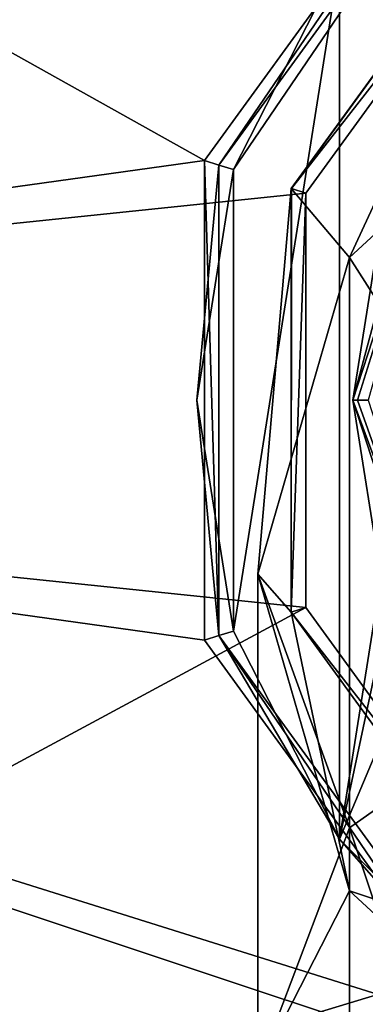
# Model space of a CAD drawing. Header units: millimetres. Extents: x -155 to 35, y -46 to 35.
# Tile 4 of 107: x -132.13 to -127.59, y -7.93 to 5. Entities that reach past the tile are written whole.
import ezdxf

# ---------------------------------------------------------------- set-up
doc = ezdxf.new("R2010")
doc.units = ezdxf.units.MM
doc.header["$LTSCALE"] = 65.185185
for name, color, linetype in [('102', 7, 'CONTINUOUS'), ('109', 7, 'CONTINUOUS'), ('121', 7, 'CONTINUOUS'), ('122', 7, 'CONTINUOUS'), ('43', 7, 'CONTINUOUS'), ('45', 7, 'CONTINUOUS'), ('48', 7, 'CONTINUOUS'), ('81', 7, 'CONTINUOUS'), ('82', 7, 'CONTINUOUS'), ('85', 7, 'CONTINUOUS'), ('86', 7, 'CONTINUOUS'), ('89', 7, 'CONTINUOUS'), ('92', 7, 'CONTINUOUS')]:
    doc.layers.add(name, color=color, linetype=linetype)

msp = doc.modelspace()

# ---------------------------------------------------------------- linework, layer by layer
at = {"layer": '102', "linetype": 'CONTINUOUS'}
for points in [[(-129.701, 3.151, -2), (-125.997, 8.251, -2), (-129.511, 3.09, -2.2), (-129.701, 3.151, -2)], [(-125.997, 8.251, -2), (-125.878, 8.09, -2.2), (-129.511, 3.09, -2.2), (-125.997, 8.251, -2)], [(-129.701, -3.151, -2), (-129.701, 3.151, -2), (-129.511, -3.09, -2.2), (-129.701, -3.151, -2)], [(-129.701, 3.151, -2), (-129.511, 3.09, -2.2), (-129.511, -3.09, -2.2), (-129.701, 3.151, -2)], [(-125.997, -8.251, -2), (-129.701, -3.151, -2), (-129.511, -3.09, -2.2), (-125.997, -8.251, -2)], [(-125.997, -8.251, -2), (-129.511, -3.09, -2.2), (-125.878, -8.09, -2.2), (-125.997, -8.251, -2)]]:
    msp.add_3dface(points, dxfattribs=at)
at = {"layer": '109', "linetype": 'CONTINUOUS'}
for points in [[(-129.511, 3.09, -5.8), (-125.878, 8.09, -5.8), (-129.32, 3.031, -6), (-129.511, 3.09, -5.8)], [(-125.878, 8.09, -5.8), (-127.926, 5.764, -6), (-129.32, 3.031, -6), (-125.878, 8.09, -5.8)], [(-129.511, -3.09, -5.8), (-129.511, 3.09, -5.8), (-129.8, 0, -6), (-129.511, -3.09, -5.8)], [(-129.511, 3.09, -5.8), (-129.32, 3.031, -6), (-129.8, 0, -6), (-129.511, 3.09, -5.8)], [(-129.511, -3.09, -5.8), (-129.8, 0, -6), (-129.32, -3.031, -6), (-129.511, -3.09, -5.8)], [(-129.511, -3.09, -5.8), (-129.32, -3.031, -6), (-127.926, -5.764, -6), (-129.511, -3.09, -5.8)], [(-125.878, -8.09, -5.8), (-129.511, -3.09, -5.8), (-127.926, -5.764, -6), (-125.878, -8.09, -5.8)], [(-125.878, -8.09, -5.8), (-127.926, -5.764, -6), (-125.754, -7.933, -6), (-125.878, -8.09, -5.8)]]:
    msp.add_3dface(points, dxfattribs=at)
at = {"layer": '121', "linetype": 'CONTINUOUS'}
for points in [[(-127.75, 0, -1.95), (-126.27, 4.555, -1.95), (-127.691, 0, -1.809), (-127.75, 0, -1.95)], [(-126.27, 4.555, -1.95), (-127.55, 0, -1.75), (-127.691, 0, -1.809), (-126.27, 4.555, -1.95)]]:
    msp.add_3dface(points, dxfattribs=at)
at = {"layer": '122', "linetype": 'CONTINUOUS'}
for points in [[(-126.27, -4.555, -1.95), (-127.75, 0, -1.95), (-126.112, -4.432, -1.75), (-126.27, -4.555, -1.95)], [(-126.112, -4.432, -1.75), (-127.75, 0, -1.95), (-127.691, 0, -1.809), (-126.112, -4.432, -1.75)], [(-127.55, 0, -1.75), (-126.112, -4.432, -1.75), (-127.691, 0, -1.809), (-127.55, 0, -1.75)]]:
    msp.add_3dface(points, dxfattribs=at)
at = {"layer": '43', "color": 7, "linetype": 'CONTINUOUS', "true_color": 0xe0f2ff}
for points in [[(-125.29, 7.281, 115), (-128.559, 2.782, 0.2), (-128.56, 2.781, 115), (-125.29, 7.281, 115)], [(-125.289, 7.282, 0.2), (-128.559, 2.782, 0.2), (-125.29, 7.281, 115), (-125.289, 7.282, 0.2)], [(-128.559, 2.782, 0.2), (-128.56, -2.781, 0.2), (-128.56, 2.781, 115), (-128.559, 2.782, 0.2)], [(-128.56, 2.781, 115), (-128.56, -2.781, 0.2), (-128.56, -2.781, 115), (-128.56, 2.781, 115)], [(-128.56, -2.781, 0.2), (-125.29, -7.281, 0.2), (-128.56, -2.781, 115), (-128.56, -2.781, 0.2)], [(-128.56, -2.781, 115), (-125.29, -7.281, 0.2), (-125.29, -7.281, 115), (-128.56, -2.781, 115)]]:
    msp.add_3dface(points, dxfattribs=at)
at = {"layer": '45', "color": 7, "linetype": 'CONTINUOUS', "true_color": 0xe0f2ff}
for points in [[(-125.29, 7.281, 115), (-128.56, 2.781, 115), (-127.794, 1.874, 128.203), (-125.29, 7.281, 115)], [(-124.5, 4.917, 129.463), (-125.29, 7.281, 115), (-127.794, 1.874, 128.203), (-124.5, 4.917, 129.463)], [(-124.5, 4.917, 129.463), (-127.794, 1.874, 128.203), (-124.5, -3.286, 141.735), (-124.5, 4.917, 129.463)], [(-128.56, 2.781, 115), (-128.56, -2.781, 115), (-129, -2.284, 126.481), (-128.56, 2.781, 115)], [(-127.794, 1.874, 128.203), (-128.56, 2.781, 115), (-129, -2.284, 126.481), (-127.794, 1.874, 128.203)], [(-127.794, 1.874, 128.203), (-129, -2.284, 126.481), (-127.794, -5.614, 139.405), (-127.794, 1.874, 128.203)], [(-124.5, -3.286, 141.735), (-127.794, 1.874, 128.203), (-127.794, -5.614, 139.405), (-124.5, -3.286, 141.735)], [(-129, -2.284, 126.481), (-128.56, -2.781, 115), (-127.794, -6.441, 124.758), (-129, -2.284, 126.481)], [(-129, -2.284, 126.481), (-127.794, -6.441, 124.758), (-129, -8.795, 136.222), (-129, -2.284, 126.481)], [(-127.794, -5.614, 139.405), (-129, -2.284, 126.481), (-129, -8.795, 136.222), (-127.794, -5.614, 139.405)], [(-128.56, -2.781, 115), (-125.29, -7.281, 115), (-127.794, -6.441, 124.758), (-128.56, -2.781, 115)], [(-124.5, -3.286, 141.735), (-127.794, -5.614, 139.405), (-124.5, -15.564, 149.929), (-124.5, -3.286, 141.735)], [(-127.794, -5.614, 139.405), (-129, -8.795, 136.222), (-127.794, -16.822, 146.884), (-127.794, -5.614, 139.405)], [(-124.5, -15.564, 149.929), (-127.794, -5.614, 139.405), (-127.794, -16.822, 146.884), (-124.5, -15.564, 149.929)], [(-129, -8.795, 136.222), (-127.794, -6.441, 124.758), (-127.794, -11.976, 133.038), (-129, -8.795, 136.222)], [(-127.794, -6.441, 124.758), (-125.29, -7.281, 115), (-124.5, -9.485, 123.498), (-127.794, -6.441, 124.758)], [(-127.794, -6.441, 124.758), (-124.5, -9.485, 123.498), (-127.794, -11.976, 133.038), (-127.794, -6.441, 124.758)]]:
    msp.add_3dface(points, dxfattribs=at)
at = {"layer": '48', "color": 7, "linetype": 'CONTINUOUS', "true_color": 0xe0f2ff}
for points in [[(-128.559, 2.782, 0.2), (-125.289, 7.282, 0.2), (-125.172, 7.119), (-128.559, 2.782, 0.2)], [(-128.369, 2.719), (-128.559, 2.782, 0.2), (-125.172, 7.119), (-128.369, 2.719)], [(-128.56, -2.781, 0.2), (-128.559, 2.782, 0.2), (-128.369, 2.719), (-128.56, -2.781, 0.2)], [(-128.369, -2.719), (-128.56, -2.781, 0.2), (-128.369, 2.719), (-128.369, -2.719)], [(-125.172, -7.119), (-128.56, -2.781, 0.2), (-128.369, -2.719), (-125.172, -7.119)], [(-125.29, -7.281, 0.2), (-128.56, -2.781, 0.2), (-125.172, -7.119), (-125.29, -7.281, 0.2)]]:
    msp.add_3dface(points, dxfattribs=at)
at = {"layer": '81', "linetype": 'CONTINUOUS'}
for points in [[(-154.55, 0), (-120, 8.8), (-151.129, 14.989), (-154.55, 0)], [(-125.172, 7.119), (-120, 8.8), (-154.55, 0), (-125.172, 7.119)], [(-128.369, 2.719), (-125.172, 7.119), (-154.55, 0), (-128.369, 2.719)], [(-128.369, -2.719), (-128.369, 2.719), (-154.55, 0), (-128.369, -2.719)], [(-151.129, -14.989), (-128.369, -2.719), (-154.55, 0), (-151.129, -14.989)], [(-125.172, -7.119), (-128.369, -2.719), (-151.129, -14.989), (-125.172, -7.119)], [(-120, -8.8), (-125.172, -7.119), (-151.129, -14.989), (-120, -8.8)]]:
    msp.add_3dface(points, dxfattribs=at)
at = {"layer": '82', "linetype": 'CONTINUOUS'}
for points in [[(-152.3, 0, -2), (-149.106, 14.004, -2), (-129.701, 3.151, -2), (-152.3, 0, -2)], [(-129.701, 3.151, -2), (-149.106, 14.004, -2), (-125.997, 8.251, -2), (-129.701, 3.151, -2)], [(-129.701, -3.151, -2), (-152.3, 0, -2), (-129.701, 3.151, -2), (-129.701, -3.151, -2)], [(-149.106, -14.004, -2), (-152.3, 0, -2), (-123.155, -9.7, -2), (-149.106, -14.004, -2)], [(-123.155, -9.7, -2), (-152.3, 0, -2), (-125.997, -8.251, -2), (-123.155, -9.7, -2)], [(-125.997, -8.251, -2), (-152.3, 0, -2), (-129.701, -3.151, -2), (-125.997, -8.251, -2)]]:
    msp.add_3dface(points, dxfattribs=at)
at = {"layer": '85', "linetype": 'CONTINUOUS'}
for points in [[(-129.511, 3.09, -2.2), (-125.878, 8.09, -2.2), (-129.511, 3.09, -5.8), (-129.511, 3.09, -2.2)], [(-129.511, 3.09, -5.8), (-125.878, 8.09, -2.2), (-125.878, 8.09, -5.8), (-129.511, 3.09, -5.8)], [(-129.511, -3.09, -2.2), (-129.511, 3.09, -2.2), (-129.511, -3.09, -5.8), (-129.511, -3.09, -2.2)], [(-129.511, -3.09, -5.8), (-129.511, 3.09, -2.2), (-129.511, 3.09, -5.8), (-129.511, -3.09, -5.8)], [(-125.878, -8.09, -2.2), (-129.511, -3.09, -2.2), (-125.878, -8.09, -5.8), (-125.878, -8.09, -2.2)], [(-125.878, -8.09, -5.8), (-129.511, -3.09, -2.2), (-129.511, -3.09, -5.8), (-125.878, -8.09, -5.8)]]:
    msp.add_3dface(points, dxfattribs=at)
at = {"layer": '86', "linetype": 'CONTINUOUS'}
for points in [[(-127.926, 5.764, -6), (-125.754, 7.933, -6), (-127.926, -5.764, -6), (-127.926, 5.764, -6)], [(-127.926, -5.764, -6), (-125.754, 7.933, -6), (-126.7, 0, -6), (-127.926, -5.764, -6)], [(-129.32, 3.031, -6), (-127.926, 5.764, -6), (-129.32, -3.031, -6), (-129.32, 3.031, -6)], [(-129.32, -3.031, -6), (-127.926, 5.764, -6), (-127.926, -5.764, -6), (-129.32, -3.031, -6)], [(-129.8, 0, -6), (-129.32, 3.031, -6), (-129.32, -3.031, -6), (-129.8, 0, -6)], [(-126.371, -2.072, -6), (-127.926, -5.764, -6), (-126.7, 0, -6), (-126.371, -2.072, -6)], [(-125.754, -7.933, -6), (-127.926, -5.764, -6), (-126.371, -2.072, -6), (-125.754, -7.933, -6)]]:
    msp.add_3dface(points, dxfattribs=at)
at = {"layer": '89', "linetype": 'CONTINUOUS'}
for points in [[(-126.712, 3.875, -2), (-127.75, 0, -2), (-127.371, 2.395, -4.05), (-126.712, 3.875, -2)], [(-127.371, 2.395, -4.05), (-127.75, 0, -2), (-127.371, -2.395, -4.05), (-127.371, 2.395, -4.05)], [(-127.75, 0, -2), (-127.75, 0, -1.95), (-126.27, -4.555, -1.95), (-127.75, 0, -2)], [(-127.371, -2.395, -4.05), (-127.75, 0, -2), (-126.27, -4.555, -1.95), (-127.371, -2.395, -4.05)]]:
    msp.add_3dface(points, dxfattribs=at)
at = {"layer": '92', "linetype": 'CONTINUOUS'}
for points in [[(-127.75, 0, -1.95), (-126.712, 3.875, -2), (-126.27, 4.555, -1.95), (-127.75, 0, -1.95)], [(-127.75, 0, -1.95), (-127.75, 0, -2), (-126.712, 3.875, -2), (-127.75, 0, -1.95)]]:
    msp.add_3dface(points, dxfattribs=at)

doc.saveas('drawing.dxf')
